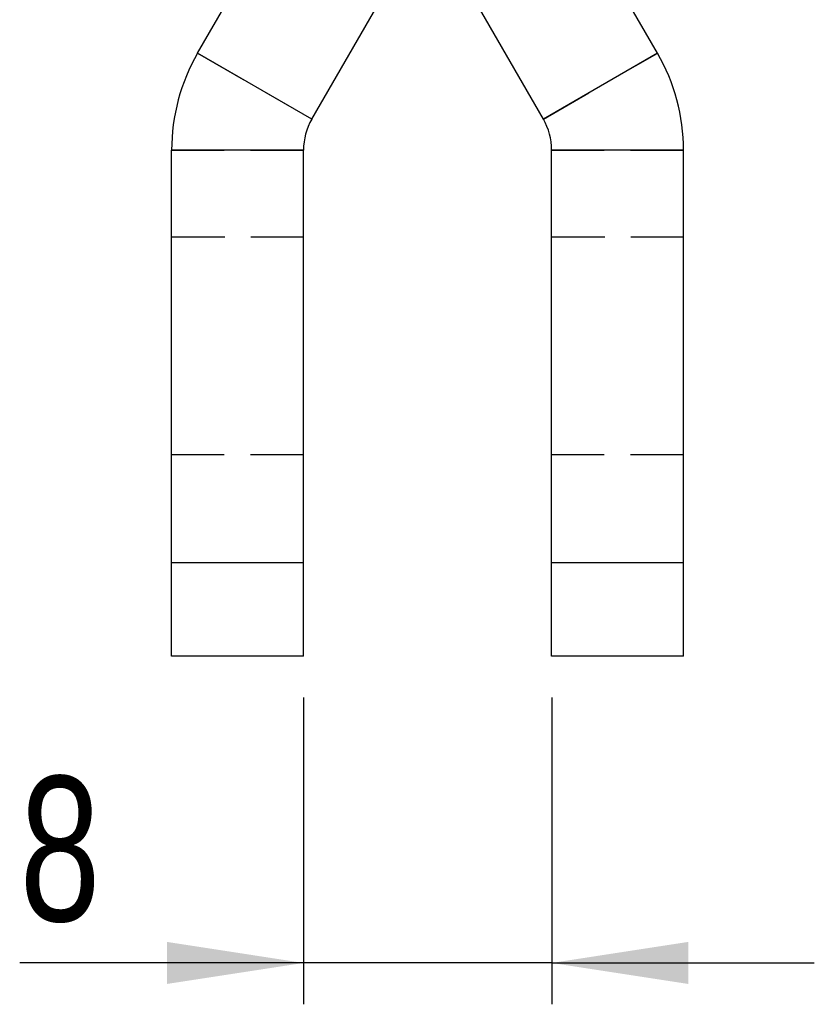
# Model space of a CAD drawing. Extents: x 36 to 538, y 22 to 372.
# Tile 13 of 19: x 501 to 527, y 265 to 297. Entities that reach past the tile are written whole.
import ezdxf

# ---------------------------------------------------------------- set-up
doc = ezdxf.new("R2010")
doc.units = 0
doc.header["$LTSCALE"] = 1.333333
doc.linetypes.add('HIDDEN', pattern=[1.905, 1.27, -0.635])
doc.layers.get('0').update_dxf_attribs({"linetype": 'CONTINUOUS'})
doc.styles.add('SLDTEXTSTYLE0', font='TXT', dxfattribs={"width": 0.75})
doc.dimstyles.new('SLDDIMSTYLE5', dxfattribs={"dimtxt": 4.666667, "dimasz": 4.402667, "dimexe": 0, "dimexo": 0.0625, "dimgap": 1.166667, "dimtad": 1, "dimdec": 3, "dimrnd": 1e-09, "dimzin": 12, "dimtxsty": 'SLDTEXTSTYLE0', "dimsah": 1, "dimcen": 0.09, "dimazin": 3, "dimtfac": 1, "dimtdec": 3, "dimtmove": 0, "dimatfit": 3, "dimtolj": 1, "dimtzin": 12})

# ---------------------------------------------------------------- blocks, each defined once
blk = doc.blocks.new('_D_13')
at = {"color": 179, "linetype": 'CONTINUOUS'}
for p, q in [((510.451, 275.377), (510.451, 265.489)), ((518.451, 275.377), (518.451, 265.489)), ((510.451, 266.822), (501.302, 266.822)), ((518.451, 266.822), (510.451, 266.822)), ((518.451, 266.822), (526.917, 266.822))]:
    blk.add_line(p, q, dxfattribs=at)
for points in [[(510.451, 266.822), (506.048, 267.5), (506.048, 266.145)], [(518.451, 266.822), (522.853, 266.145), (522.853, 267.5)]]:
    blk.add_solid(points, dxfattribs=at)
at = {"color": 179, "linetype": 'CONTINUOUS', "insert": (501.302, 272.838, 20.677), "char_height": 4.667, "attachment_point": 1, "style": 'SLDTEXTSTYLE0'}
blk.add_mtext('8', dxfattribs=at)

msp = doc.modelspace()

# ---------------------------------------------------------------- linework, layer by layer
at = {"color": 7, "linetype": 'CONTINUOUS'}
for p, q in [((507.0381, 296.1404), (508.1318, 298.0347)), ((510.7187, 294.0154), (513.0392, 298.0347)), ((518.1828, 294.0154), (515.8622, 298.0347)), ((521.8634, 296.1404), (520.7697, 298.0347)), ((510.7187, 294.0154), (507.0381, 296.1404)), ((521.8634, 296.1404), (518.1828, 294.0154)), ((506.2007, 279.7107), (506.2007, 293.0154)), ((510.4507, 293.0154), (506.2007, 293.0154)), ((510.4507, 279.7107), (510.4507, 293.0154)), ((522.7007, 293.0154), (518.4507, 293.0154)), ((518.4507, 279.7107), (518.4507, 293.0154)), ((522.7007, 279.7107), (522.7007, 293.0154)), ((510.4507, 279.7107), (506.2007, 279.7107)), ((506.2007, 276.7107), (506.2007, 279.7107)), ((510.4507, 276.7107), (510.4507, 279.7107)), ((522.7007, 279.7107), (518.4507, 279.7107)), ((518.4507, 276.7107), (518.4507, 279.7107)), ((522.7007, 276.7107), (522.7007, 279.7107)), ((510.4507, 276.7107), (506.2007, 276.7107)), ((522.7007, 276.7107), (518.4507, 276.7107))]:
    msp.add_line(p, q, dxfattribs=at)
at = {"color": 7, "linetype": 'HIDDEN'}
for p, q in [((507.0381, 296.1404), (510.7187, 294.0154)), ((518.1828, 294.0154), (521.8634, 296.1404)), ((506.2007, 293.0154), (510.4507, 293.0154)), ((518.4507, 293.0154), (522.7007, 293.0154)), ((510.4507, 290.2107), (506.2007, 290.2107)), ((522.7007, 290.2107), (518.4507, 290.2107)), ((506.2007, 283.2107), (510.4507, 283.2107)), ((518.4507, 283.2107), (522.7007, 283.2107)), ((510.4507, 279.7107), (506.2007, 279.7107)), ((522.7007, 279.7107), (518.4507, 279.7107))]:
    msp.add_line(p, q, dxfattribs=at)
at = {"color": 7, "linetype": 'CONTINUOUS'}
for centre, radius, start, end in [((512.4507, 293.0154), 6.25, 150, 180), ((516.4507, 293.0154), 6.25, 0, 30), ((512.4507, 293.0154), 2, 150, 180), ((516.4507, 293.0154), 2, 0, 30)]:
    msp.add_arc(centre, radius, start, end, dxfattribs=at)

# ---------------------------------------------------------------- dimensions: what is measured, and where the dimension line sits
at = {"color": 179, "linetype": 'CONTINUOUS'}
dim = msp.add_linear_dim(base=(510.4507, 266.8225), p1=(518.4507, 276.7107), p2=(510.4507, 276.7107), dimstyle='SLDDIMSTYLE5', dxfattribs=at)
dim.commit()
dim.dimension.update_dxf_attribs({"geometry": '_D_13', "text_midpoint": (504.9221, 266.8225), "dimtype": 160})

doc.saveas('drawing.dxf')
